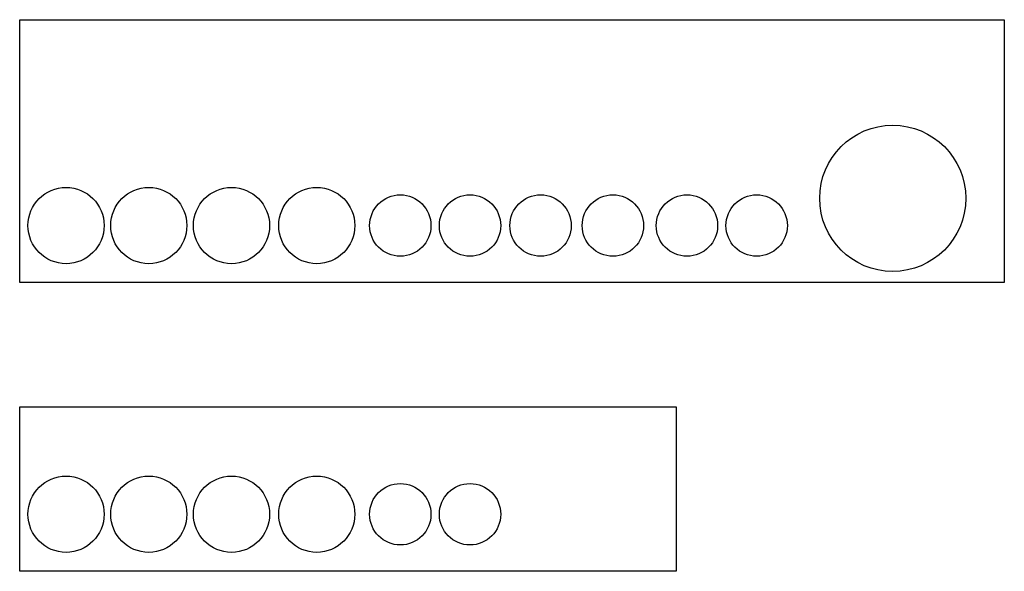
# Model space of a CAD drawing. Header units: millimetres. Extents: x -101899 to 582947, y -77476 to 345289.
# Tile 52 of 100: x -101899 to -101599, y 147138 to 147306. Entities that reach past the tile are written whole.
import ezdxf

# ---------------------------------------------------------------- set-up
doc = ezdxf.new("R2010")
doc.units = ezdxf.units.MM

msp = doc.modelspace()

# ---------------------------------------------------------------- linework, layer by layer
for points in [[(-101898.69, 147306.12), (-101598.69, 147306.12), (-101598.69, 147226.12), (-101898.69, 147226.12)], [(-101898.69, 147188.27), (-101698.69, 147188.27), (-101698.69, 147138.27), (-101898.69, 147138.27)]]:
    msp.add_lwpolyline(points, close=True)
for centre, radius in [((-101632.69, 147251.77), 22.25), ((-101884.56, 147243.48), 11.6), ((-101859.36, 147243.48), 11.6), ((-101834.15, 147243.48), 11.6), ((-101808.18, 147243.48), 11.6), ((-101782.72, 147243.48), 9.35), ((-101761.48, 147243.48), 9.35), ((-101739.98, 147243.48), 9.35), ((-101717.94, 147243.48), 9.35), ((-101695.38, 147243.48), 9.35), ((-101674.14, 147243.48), 9.35), ((-101884.56, 147155.63), 11.6), ((-101859.36, 147155.63), 11.6), ((-101834.15, 147155.63), 11.6), ((-101808.18, 147155.63), 11.6), ((-101782.72, 147155.63), 9.35), ((-101761.48, 147155.63), 9.35)]:
    msp.add_circle(centre, radius)

doc.saveas('drawing.dxf')
